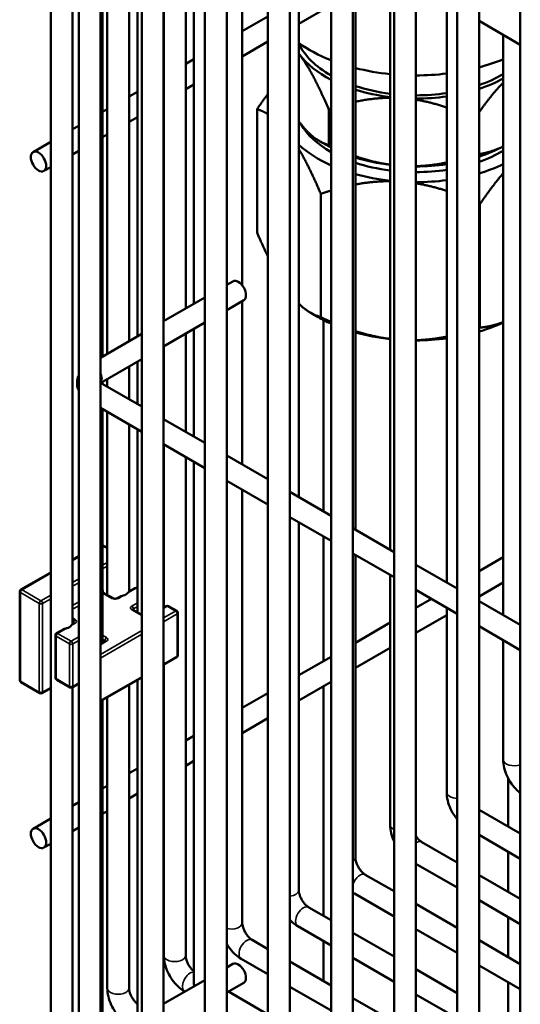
# Model space of a CAD drawing. Header units: inches. Extents: x 1 to 271, y 5 to 171.
# Tile 139 of 256: x 181.95 to 184.66, y 85.9 to 91.23. Entities that reach past the tile are written whole.
import ezdxf

# ---------------------------------------------------------------- set-up
doc = ezdxf.new("R2010")
doc.units = ezdxf.units.IN
doc.header["$LTSCALE"] = 8
doc.header["$MEASUREMENT"] = 0
doc.layers.add('Visible (ANSI)', color=7, linetype='Continuous', lineweight=50)
doc.layers.add('Visible Narrow (ANSI)', color=7, linetype='Continuous', lineweight=35)

msp = doc.modelspace()

# ---------------------------------------------------------------- linework, layer by layer
at = {"layer": 'Visible (ANSI)'}
for p, q in [((182.1141, 102.3964), (182.1141, 85.8093)), ((182.2656, 101.7993), (182.2656, 85.389)), ((182.3837, 101.7993), (182.3837, 85.389)), ((182.6071, 101.6021), (182.6071, 85.1918)), ((182.7252, 101.6021), (182.7252, 85.1918)), ((182.9486, 101.405), (182.9486, 84.9947)), ((183.0667, 101.405), (183.0667, 84.9947)), ((183.2902, 101.2078), (183.2902, 84.7975)), ((183.4083, 101.2078), (183.4083, 84.7975)), ((183.6317, 101.0106), (183.6317, 84.6003)), ((183.7498, 101.0106), (183.7498, 84.6003)), ((183.9732, 100.8134), (183.9732, 84.4031)), ((184.0913, 100.8134), (184.0913, 84.4031)), ((182.2322, 94.5361), (182.2322, 87.9572)), ((184.3148, 94.1767), (184.3148, 84.2059)), ((184.4329, 93.7329), (184.4329, 84.2059)), ((184.6563, 92.9042), (184.6563, 84.0087)), ((182.3952, 92.4003), (182.3952, 89.4064)), ((182.4203, 92.3858), (182.4203, 89.4209)), ((182.5384, 92.3176), (182.5384, 89.4891)), ((182.5833, 92.2917), (182.5833, 89.515)), ((182.7265, 92.209), (182.7265, 89.5977)), ((182.8447, 92.1408), (182.8447, 89.6659)), ((182.8895, 92.1149), (182.8895, 89.6918)), ((183.1509, 91.964), (183.1509, 89.7913)), ((183.4571, 91.7872), (183.4571, 88.6448)), ((183.7633, 91.6104), (183.7633, 88.468)), ((183.9515, 91.5018), (183.9515, 88.3594)), ((183.4571, 91.2078), (183.6317, 91.3086)), ((184.2577, 91.325), (184.2577, 88.1826)), ((183.1509, 91.1674), (183.2902, 91.2478)), ((184.4329, 91.2239), (184.6563, 91.0949)), ((184.5639, 91.1482), (184.5639, 88.0058)), ((183.1509, 91.031), (183.2902, 91.1114)), ((182.8447, 90.9906), (182.8895, 91.0165)), ((182.7252, 90.9216), (182.7265, 90.9224)), ((182.8447, 90.8542), (182.8895, 90.8801)), ((182.5384, 90.8138), (182.5833, 90.8397)), ((182.7252, 90.7853), (182.7265, 90.786)), ((182.3952, 90.7311), (182.4203, 90.7456)), ((183.231, 90.0778), (183.231, 90.7457)), ((183.6192, 90.7449), (183.6192, 90.5512)), ((182.2322, 90.637), (182.2656, 90.6563)), ((182.5384, 90.6774), (182.5833, 90.7033)), ((182.3952, 90.5947), (182.4203, 90.6092)), ((182.0183, 90.5135), (182.1141, 90.5688)), ((183.6053, 90.5521), (183.569, 90.5731)), ((182.2322, 90.5006), (182.2656, 90.5199)), ((182.0774, 90.4113), (182.1141, 90.4324)), ((183.5763, 89.6193), (183.5763, 90.2871)), ((184.4367, 89.5626), (184.4367, 90.2305)), ((183.1, 89.8133), (183.0667, 89.7941)), ((182.9486, 89.7259), (182.7252, 89.5969)), ((183.1591, 89.7111), (183.0667, 89.6578)), ((183.1509, 89.7063), (183.1509, 88.8216)), ((183.5612, 89.6202), (183.5215, 89.6431)), ((182.9486, 89.5896), (182.7252, 89.4606)), ((183.5915, 89.6037), (183.5915, 88.5672)), ((182.8895, 89.5554), (182.8895, 88.9725)), ((182.6071, 89.5288), (182.3837, 89.3998)), ((182.8447, 89.5295), (182.8447, 88.9984)), ((182.7265, 89.4613), (182.7265, 89.0666)), ((182.6071, 89.3924), (182.3846, 89.2639)), ((182.5833, 89.3786), (182.5833, 89.1493)), ((182.5384, 89.3527), (182.5384, 89.1752)), ((182.3952, 89.27), (182.3952, 89.2579)), ((182.4203, 89.2845), (182.4203, 89.2434)), ((182.3837, 89.2645), (182.6071, 89.1355)), ((182.3837, 89.1281), (182.6071, 88.9991)), ((182.3952, 89.1215), (182.3952, 87.8558)), ((182.4203, 89.107), (182.4203, 88.1149)), ((182.7252, 89.0673), (182.9486, 88.9383)), ((182.5384, 89.0388), (182.5384, 88.134)), ((182.5833, 89.0129), (182.5833, 88.0208)), ((182.7252, 88.9309), (182.9486, 88.802)), ((182.7265, 88.9302), (182.7265, 88.0471)), ((182.8447, 88.862), (182.8447, 86.1629)), ((183.0667, 88.8701), (183.2902, 88.7412)), ((182.8895, 88.8361), (182.8895, 86.0092)), ((183.0667, 88.7338), (183.2902, 88.6048)), ((183.1509, 88.6852), (183.1509, 86.3397)), ((183.4083, 88.673), (183.6317, 88.544)), ((183.4083, 88.5366), (183.6317, 88.4076)), ((183.4571, 88.5084), (183.4571, 86.5165)), ((183.7498, 88.4758), (183.9732, 88.3468)), ((183.5915, 88.4308), (183.5915, 87.7572)), ((182.3952, 88.385), (182.4203, 88.3705)), ((182.2322, 88.305), (182.2656, 88.3243)), ((183.7498, 88.3394), (183.9732, 88.2104)), ((183.7633, 88.3316), (183.7633, 86.6933)), ((184.4329, 88.243), (184.5639, 88.3186)), ((184.0913, 88.2786), (184.3148, 88.1496)), ((181.9524, 88.1435), (182.1141, 88.2368)), ((183.9515, 88.223), (183.9515, 86.8701)), ((182.5697, 88.1521), (182.5377, 88.1336)), ((182.5822, 88.1521), (182.5833, 88.1515)), ((184.4329, 88.1066), (184.5639, 88.1823)), ((181.9462, 87.6534), (181.9462, 88.1327)), ((182.4514, 88.097), (182.3963, 88.1288)), ((182.4883, 88.1051), (182.4743, 88.097)), ((184.0913, 88.1422), (184.3148, 88.0132)), ((182.7391, 88.0543), (182.7252, 88.0463)), ((182.7516, 88.0543), (182.7965, 88.0284)), ((184.0913, 88.0458), (184.1748, 88.094)), ((184.2577, 88.0462), (184.2577, 87.0469)), ((184.4329, 88.0814), (184.6563, 87.9524)), ((182.6071, 88.0071), (182.5592, 88.0347)), ((182.8027, 88.0176), (182.8027, 87.7881)), ((184.0913, 87.9094), (184.2577, 88.0055)), ((182.2409, 87.9622), (182.2315, 87.9568)), ((183.7633, 87.8564), (183.9515, 87.965)), ((184.4329, 87.945), (184.6563, 87.816)), ((182.1392, 87.8963), (182.1392, 87.6669)), ((182.1821, 87.9283), (182.1455, 87.9071)), ((182.4103, 87.8645), (182.3881, 87.8516)), ((183.7633, 87.72), (183.9515, 87.8287)), ((184.5639, 87.8694), (184.5639, 87.2237)), ((182.7252, 87.7361), (182.7965, 87.7773)), ((183.4571, 87.6796), (183.6317, 87.7804)), ((182.7265, 87.7369), (182.7265, 86.1629)), ((181.9524, 87.6426), (182.055, 87.5834)), ((182.1455, 87.656), (182.2179, 87.6142)), ((182.2656, 87.6345), (182.2304, 87.6142)), ((182.2322, 87.6152), (182.2322, 85.8093)), ((182.3837, 87.539), (182.6071, 87.6679)), ((182.5384, 87.6283), (182.5384, 85.9861)), ((182.5833, 87.6542), (182.5833, 85.8324)), ((183.4571, 87.5432), (183.6317, 87.644)), ((183.5915, 87.6208), (183.5915, 86.3766)), ((182.1141, 87.6103), (182.0675, 87.5834)), ((183.1509, 87.5028), (183.2902, 87.5832)), ((182.3952, 87.5456), (182.3952, 85.7097)), ((182.4203, 87.5601), (182.4203, 85.9861)), ((183.1509, 87.3664), (183.2902, 87.4469)), ((182.8447, 87.326), (182.8895, 87.3519)), ((182.7252, 87.2571), (182.7265, 87.2578)), ((182.8447, 87.1896), (182.8895, 87.2156)), ((182.5384, 87.1492), (182.5833, 87.1751)), ((182.7252, 87.1207), (182.7265, 87.1215)), ((184.5915, 87.1206), (184.5915, 86.8601)), ((182.3952, 87.0665), (182.4203, 87.081)), ((182.5384, 87.0128), (182.5833, 87.0388)), ((182.2322, 86.9724), (182.2656, 86.9917)), ((182.3952, 86.9301), (182.4203, 86.9446)), ((184.4329, 86.9516), (184.6563, 86.8227)), ((182.0183, 86.849), (182.1141, 86.9042)), ((182.2322, 86.836), (182.2656, 86.8553)), ((184.4329, 86.8153), (184.6563, 86.6863)), ((182.0774, 86.7467), (182.1141, 86.7678)), ((184.1236, 86.7766), (184.3148, 86.6662)), ((184.5915, 86.7237), (184.5915, 86.5065)), ((184.0913, 86.6588), (184.3148, 86.5299)), ((183.8173, 86.5998), (183.9732, 86.5098)), ((184.4329, 86.598), (184.6563, 86.4691)), ((183.7583, 86.4975), (183.9732, 86.3734)), ((184.0913, 86.4416), (184.3148, 86.3126)), ((184.4329, 86.4617), (184.6563, 86.3327)), ((183.5111, 86.423), (183.6317, 86.3534)), ((184.5915, 86.3701), (184.5915, 86.1529)), ((183.452, 86.3207), (183.6317, 86.217)), ((183.7498, 86.2852), (183.9732, 86.1562)), ((184.0913, 86.3052), (184.3148, 86.1763)), ((183.2049, 86.2462), (183.2902, 86.197)), ((183.5915, 86.2402), (183.5915, 86.023)), ((184.4329, 86.2444), (184.6563, 86.1154)), ((183.1458, 86.1439), (183.2902, 86.0606)), ((183.4083, 86.1288), (183.6317, 85.9998)), ((183.7498, 86.1488), (183.9732, 86.0198)), ((183.1, 86.1166), (183.0667, 86.0974)), ((184.0913, 86.088), (184.3148, 85.959)), ((184.4329, 86.1081), (184.6563, 85.9791)), ((182.9486, 86.0292), (182.7252, 85.9002)), ((184.5915, 86.0165), (184.5915, 85.7993)), ((182.8396, 85.9671), (182.8403, 85.9667)), ((183.1591, 86.0143), (183.0667, 85.961)), ((183.0766, 85.9667), (183.2902, 85.8434)), ((183.4083, 85.9924), (183.6317, 85.8634)), ((183.7498, 85.9316), (183.9732, 85.8026)), ((184.0913, 85.9516), (184.3148, 85.8227))]:
    msp.add_line(p, q, dxfattribs=at)
for centre, start, end in [((182.576, 88.1413), 60, 120), ((181.9587, 88.1327), 120, 180), ((182.7453, 88.0435), 60, 120), ((182.7902, 88.0176), 0, 60), ((182.1517, 87.8963), 120, 180), ((182.7902, 87.7881), 300, 0), ((181.9587, 87.6534), 180, 240), ((182.1517, 87.6669), 180, 240), ((182.0612, 87.5942), 240, 300), ((182.2242, 87.625), 240, 300)]:
    msp.add_arc(centre, 0.0125, start, end, dxfattribs=at)
for centre, major_axis, start_param, end_param in [((184.0915, 91.3978), (-0.8125, 0), 0.674896, 0.969265), ((184.0915, 91.2002), (-0.6575, 0), 0.265992, 0.79636), ((184.0915, 91.2002), (0.6875, 0), 3.537283, 3.551656), ((184.0915, 91.2002), (-0.6875, 0), 0.410063, 0.838206), ((184.0915, 91.3978), (-0.8125, 0), 2.004414, 2.191297), ((184.0915, 91.3978), (-0.8125, 0), 1.155046, 1.397583), ((184.0915, 91.3978), (-0.8125, 0), 1.570605, 1.776797), ((184.0915, 91.2002), (-0.6575, 0), 2.116716, 2.372457), ((184.0915, 91.2002), (-0.6575, 0), 1.048251, 1.356175), ((184.0915, 91.2002), (-0.6875, 0), 2.090414, 2.328368), ((184.0915, 91.2002), (-0.6875, 0), 1.073207, 1.365677), ((184.0915, 91.2002), (-0.6575, 0), 1.570559, 1.826336), ((184.0915, 91.2002), (-0.6875, 0), 1.57057, 1.814952), ((184.0915, 90.7837), (-0.656, 0), 0.322599, 0.79412), ((184.0915, 90.7837), (-0.75, 0), 0.562665, 0.910862), ((184.0915, 90.8327), (-0.6875, 0), 0.785398, 0.838206), ((184.0915, 90.8327), (-0.6875, 0), 2.090414, 2.328368), ((184.0915, 90.7837), (-0.656, 0), 2.118106, 2.374823), ((184.0915, 90.8327), (-0.6875, 0), 1.073207, 1.365677), ((184.0915, 90.7837), (-0.656, 0), 1.046934, 1.355676), ((184.0915, 90.8327), (-0.6875, 0), 1.57057, 1.814952), ((184.0915, 90.7837), (-0.75, 0), 2.043358, 2.252216), ((184.0915, 90.7837), (-0.75, 0), 1.117943, 1.382984), ((184.0915, 90.7837), (-0.656, 0), 1.570559, 1.826933), ((184.0915, 90.7837), (-0.75, 0), 1.570589, 1.794244), ((183.1295, 89.7622), (-0.0295, 0.0511), 3.141593, 6.283185), ((184.0915, 89.9264), (-0.75, 0), 0.785398, 0.910862), ((184.0915, 89.9264), (-0.75, 0), 2.043358, 2.252216), ((184.0915, 89.9264), (-0.75, 0), 1.117943, 1.382984), ((184.0915, 89.9264), (-0.75, 0), 1.570589, 1.794244), ((182.4794, 88.1418), (0.0591, 0), 5.19936, 5.796215), ((182.1731, 87.965), (0.0591, 0), 5.19936, 5.796215), ((183.1295, 86.0655), (-0.0295, 0.0511), 3.141593, 6.283185), ((182.9486, 86.0092), (-0.0591, 0), 0, 0.35832)]:
    msp.add_ellipse(centre, major_axis=major_axis, ratio=0.57735, start_param=start_param, end_param=end_param, dxfattribs=at)
for centre in [(182.0479, 90.4624), (182.0479, 86.7978)]:
    msp.add_ellipse(centre, major_axis=(0.0295, -0.0511), ratio=0.57735, dxfattribs=at)
for points, weights in [([(183.461, 91.0419), (183.459, 91.0445), (183.4571, 91.047)], [1.35590551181, 1.35590551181, 1.35583780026]), ([(183.6192, 90.7449), (183.5344, 90.9444), (183.461, 91.0419)], [1.25855587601, 1.35590551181, 1.35590551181]), ([(184.5639, 90.8908), (184.5016, 90.8258), (184.4329, 90.7288)], [1.34311795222, 1.32390872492, 1.27584376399]), ([(183.231, 90.7457), (183.2614, 90.7902), (183.2902, 90.8287)], [1.60230778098, 1.62800621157, 1.64837613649]), ([(183.9515, 90.8076), (183.8602, 90.8068), (183.7633, 90.7858)], [1.3531113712, 1.34498495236, 1.31322383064]), ([(184.2577, 90.755), (184.1723, 90.7842), (184.0913, 90.797)], [1.31518408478, 1.34257852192, 1.35154395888]), ([(183.2902, 90.7192), (183.2617, 90.7363), (183.231, 90.7457)], [1.66816555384, 1.64140263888, 1.60230778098]), ([(183.6317, 90.7491), (183.6255, 90.7471), (183.6192, 90.7449)], [1.26384269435, 1.26123618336, 1.25855587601]), ([(183.461, 90.6745), (183.459, 90.6771), (183.4571, 90.6797)], [1.35590551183, 1.35590551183, 1.35583780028]), ([(183.6192, 90.5512), (183.5344, 90.577), (183.461, 90.6745)], [1.25855587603, 1.35590551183, 1.35590551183]), ([(183.6317, 90.5453), (183.6255, 90.5482), (183.6192, 90.5512)], [1.26384269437, 1.26123618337, 1.25855587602]), ([(183.5763, 90.2871), (183.5129, 90.4362), (183.4571, 90.5304)], [1.60230778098, 1.68523300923, 1.71267451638]), ([(184.5639, 90.5447), (184.5016, 90.5126), (184.4329, 90.5023)], [1.34311795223, 1.32390872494, 1.275843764]), ([(183.9515, 90.4448), (183.8602, 90.4576), (183.7633, 90.4913)], [1.35311137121, 1.34498495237, 1.31322383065]), ([(184.2577, 90.4571), (184.1723, 90.4391), (184.0913, 90.4369)], [1.3151840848, 1.34257852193, 1.35154395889]), ([(184.5639, 90.3988), (184.5036, 90.3285), (184.4367, 90.2305)], [1.69086232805, 1.66002358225, 1.60230778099]), ([(183.9515, 90.3555), (183.8596, 90.356), (183.7633, 90.3377)], [1.72389665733, 1.71611676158, 1.68258146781]), ([(184.2577, 90.3031), (184.1725, 90.3311), (184.0913, 90.344)], [1.67982043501, 1.71018798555, 1.72069204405]), ([(183.6317, 90.3051), (183.6044, 90.2968), (183.5763, 90.2871)], [1.62900804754, 1.61646667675, 1.60230778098]), ([(184.4367, 90.2305), (184.4348, 90.2314), (184.4329, 90.2323)], [1.60230778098, 1.60327720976, 1.60423905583]), ([(183.2902, 89.9472), (183.2617, 90.0056), (183.231, 90.0778)], [1.66816555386, 1.6414026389, 1.60230778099]), ([(183.5763, 89.6193), (183.5129, 89.6385), (183.4571, 89.6925)], [1.60230778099, 1.68523300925, 1.71267451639]), ([(183.6317, 89.594), (183.6044, 89.6058), (183.5763, 89.6193)], [1.62900804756, 1.61646667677, 1.60230778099]), ([(184.5639, 89.5927), (184.5036, 89.5689), (184.4367, 89.5626)], [1.69086232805, 1.66002358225, 1.60230778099]), ([(183.9515, 89.5015), (183.8596, 89.5131), (183.7633, 89.544)], [1.72389665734, 1.7161167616, 1.68258146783]), ([(184.4367, 89.5626), (184.4348, 89.5619), (184.4329, 89.5613)], [1.60230778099, 1.60327720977, 1.60423905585]), ([(184.2577, 89.5135), (184.1725, 89.4968), (184.0913, 89.4946)], [1.67982043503, 1.71018798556, 1.72069204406])]:
    msp.add_rational_spline(points, weights, degree=2, dxfattribs=at)
for points, knots in [([(182.2656, 89.3057), (182.2637, 89.3016), (182.2621, 89.2973), (182.2571, 89.281), (182.2557, 89.2679), (182.2578, 89.2436), (182.2609, 89.2324), (182.2656, 89.2222)], [0.5288605, 0.5288605, 0.5288605, 0.5288605, 0.6114508, 0.6114508, 0.8367846, 0.8367846, 1.0419358, 1.0419358, 1.0419358, 1.0419358]), ([(182.3952, 88.1297), (182.3952, 88.1296), (182.3953, 88.1295), (182.3956, 88.1292), (182.3959, 88.129), (182.3963, 88.1288)], [5.2741691, 5.2741691, 5.2741691, 5.2741691, 5.3407075, 5.3407075, 5.4977871, 5.4977871, 5.4977871, 5.4977871]), ([(182.4514, 88.097), (182.452, 88.0966), (182.4527, 88.0963), (182.4545, 88.0956), (182.4556, 88.0953), (182.458, 88.0948), (182.4594, 88.0946), (182.4622, 88.0944), (182.4637, 88.0944), (182.4666, 88.0946), (182.468, 88.0948), (182.4705, 88.0954), (182.4716, 88.0958), (182.4732, 88.0964), (182.4738, 88.0967), (182.4743, 88.097)], [1.570796, 1.570796, 1.570796, 1.570796, 1.77752, 1.77752, 2.000981, 2.000981, 2.240036, 2.240036, 2.48801, 2.48801, 2.735675, 2.735675, 2.973339, 2.973339, 3.141593, 3.141593, 3.141593, 3.141593]), ([(182.4883, 88.1051), (182.4889, 88.1054), (182.4894, 88.1057), (182.4952, 88.1085), (182.501, 88.1098), (182.5066, 88.1115), (182.5068, 88.1116), (182.507, 88.1116)], [0.38810874, 0.38810874, 0.38810874, 0.38810874, 0.39276015, 0.39276015, 0.43736271, 0.43736271, 0.43885131, 0.43885131, 0.43885131, 0.43885131]), ([(182.5316, 88.1258), (182.533, 88.1274), (182.5342, 88.129), (182.5362, 88.1316), (182.537, 88.1329), (182.5376, 88.1335), (182.5377, 88.1336), (182.5377, 88.1336)], [-0.07597564, -0.07597564, -0.07597564, -0.07597564, -0.05379539, -0.05379539, -0.03086885, -0.03086885, -0.02686946, -0.02686946, -0.02686946, -0.02686946]), ([(182.5577, 88.0359), (182.5577, 88.0359), (182.5577, 88.0358), (182.5578, 88.0357), (182.558, 88.0356), (182.5585, 88.0352), (182.5588, 88.035), (182.5592, 88.0347)], [1.1903078, 1.1903078, 1.1903078, 1.1903078, 1.2566371, 1.2566371, 1.4137167, 1.4137167, 1.5707963, 1.5707963, 1.5707963, 1.5707963]), ([(182.1821, 87.9283), (182.1826, 87.9286), (182.1832, 87.9289), (182.189, 87.9317), (182.1948, 87.933), (182.2004, 87.9347), (182.2006, 87.9348), (182.2008, 87.9348)], [0.38810874, 0.38810874, 0.38810874, 0.38810874, 0.39276015, 0.39276015, 0.43736271, 0.43736271, 0.43885131, 0.43885131, 0.43885131, 0.43885131]), ([(182.2253, 87.949), (182.2268, 87.9506), (182.228, 87.9522), (182.2299, 87.9548), (182.2308, 87.9561), (182.2314, 87.9567), (182.2314, 87.9568), (182.2315, 87.9568)], [-0.07597564, -0.07597564, -0.07597564, -0.07597564, -0.05379539, -0.05379539, -0.03086885, -0.03086885, -0.02686946, -0.02686946, -0.02686946, -0.02686946]), ([(182.2409, 87.9622), (182.2414, 87.9625), (182.2417, 87.9627), (182.2422, 87.9631), (182.2423, 87.9633), (182.2424, 87.9634), (182.2424, 87.9634), (182.2424, 87.9634)], [3.1415927, 3.1415927, 3.1415927, 3.1415927, 3.2986723, 3.2986723, 3.4557519, 3.4557519, 3.5220812, 3.5220812, 3.5220812, 3.5220812]), ([(182.3837, 87.8489), (182.3845, 87.8494), (182.3853, 87.8499), (182.3868, 87.8509), (182.3874, 87.8513), (182.3881, 87.8516)], [0.33550007, 0.33550007, 0.33550007, 0.33550007, 0.34585844, 0.34585844, 0.3559885, 0.3559885, 0.3559885, 0.3559885]), ([(182.4118, 87.8656), (182.4118, 87.8656), (182.4118, 87.8656), (182.4117, 87.8655), (182.4115, 87.8653), (182.4111, 87.865), (182.4107, 87.8647), (182.4103, 87.8645)], [2.7611041, 2.7611041, 2.7611041, 2.7611041, 2.8274334, 2.8274334, 2.984513, 2.984513, 3.1415927, 3.1415927, 3.1415927, 3.1415927]), ([(184.5639, 87.2237), (184.5639, 87.2083), (184.566, 87.1929), (184.5733, 87.1625), (184.5786, 87.1475), (184.592, 87.1187), (184.6, 87.1048), (184.6183, 87.0788), (184.6286, 87.0667), (184.6452, 87.051), (184.6506, 87.0463), (184.6563, 87.0419)], [1.570796, 1.570796, 1.570796, 1.570796, 1.884956, 1.884956, 2.199115, 2.199115, 2.513274, 2.513274, 2.827433, 2.827433, 2.972678, 2.972678, 2.972678, 2.972678]), ([(184.2577, 87.0469), (184.2577, 87.0315), (184.2597, 87.0161), (184.2671, 86.9857), (184.2724, 86.9707), (184.2857, 86.9419), (184.2938, 86.928), (184.3067, 86.9097), (184.3106, 86.9045), (184.3148, 86.8995)], [1.570796, 1.570796, 1.570796, 1.570796, 1.884956, 1.884956, 2.199115, 2.199115, 2.513274, 2.513274, 2.641941, 2.641941, 2.641941, 2.641941]), ([(183.9515, 86.8701), (183.9515, 86.8547), (183.9535, 86.8393), (183.9609, 86.8089), (183.9662, 86.7939), (183.973, 86.7792), (183.9731, 86.7789), (183.9732, 86.7787)], [1.5707963, 1.5707963, 1.5707963, 1.5707963, 1.8849556, 1.8849556, 2.1991149, 2.1991149, 2.2050816, 2.2050816, 2.2050816, 2.2050816]), ([(184.0913, 86.809), (184.0915, 86.8087), (184.0918, 86.8083), (184.0958, 86.8024), (184.1, 86.7971), (184.1083, 86.7883), (184.1124, 86.7845), (184.1188, 86.7796), (184.1214, 86.7779), (184.1236, 86.7766)], [2.4739772, 2.4739772, 2.4739772, 2.4739772, 2.4880104, 2.4880104, 2.7356749, 2.7356749, 2.9733388, 2.9733388, 3.1415927, 3.1415927, 3.1415927, 3.1415927]), ([(183.7633, 86.6933), (183.7633, 86.6902), (183.7636, 86.6864), (183.7651, 86.6775), (183.7663, 86.6723), (183.7699, 86.6611), (183.7724, 86.6551), (183.7783, 86.643), (183.7819, 86.6369), (183.7896, 86.6256), (183.7938, 86.6203), (183.8021, 86.6115), (183.8062, 86.6077), (183.8126, 86.6028), (183.8151, 86.6011), (183.8173, 86.5998)], [1.570796, 1.570796, 1.570796, 1.570796, 1.77752, 1.77752, 2.000981, 2.000981, 2.240036, 2.240036, 2.48801, 2.48801, 2.735675, 2.735675, 2.973339, 2.973339, 3.141593, 3.141593, 3.141593, 3.141593]), ([(183.4571, 86.5165), (183.4571, 86.5134), (183.4574, 86.5096), (183.4589, 86.5007), (183.4601, 86.4955), (183.4637, 86.4843), (183.4662, 86.4783), (183.4721, 86.4662), (183.4757, 86.4601), (183.4834, 86.4488), (183.4876, 86.4435), (183.4959, 86.4347), (183.4999, 86.4309), (183.5064, 86.426), (183.5089, 86.4243), (183.5111, 86.423)], [1.570796, 1.570796, 1.570796, 1.570796, 1.77752, 1.77752, 2.000981, 2.000981, 2.240036, 2.240036, 2.48801, 2.48801, 2.735675, 2.735675, 2.973339, 2.973339, 3.141593, 3.141593, 3.141593, 3.141593]), ([(183.1509, 86.3397), (183.1509, 86.3366), (183.1512, 86.3328), (183.1526, 86.3239), (183.1539, 86.3187), (183.1575, 86.3075), (183.1599, 86.3015), (183.1659, 86.2894), (183.1694, 86.2833), (183.1772, 86.272), (183.1814, 86.2667), (183.1896, 86.2579), (183.1937, 86.2541), (183.2002, 86.2492), (183.2027, 86.2475), (183.2049, 86.2462)], [1.570796, 1.570796, 1.570796, 1.570796, 1.77752, 1.77752, 2.000981, 2.000981, 2.240036, 2.240036, 2.48801, 2.48801, 2.735675, 2.735675, 2.973339, 2.973339, 3.141593, 3.141593, 3.141593, 3.141593]), ([(183.4083, 86.3555), (183.4105, 86.3532), (183.4127, 86.3509), (183.4263, 86.338), (183.4387, 86.3285), (183.452, 86.3207)], [2.7636433, 2.7636433, 2.7636433, 2.7636433, 2.8274334, 2.8274334, 3.1415927, 3.1415927, 3.1415927, 3.1415927]), ([(183.0667, 86.2252), (183.0703, 86.2192), (183.074, 86.2134), (183.0872, 86.1948), (183.0975, 86.1827), (183.1201, 86.1612), (183.1324, 86.1517), (183.1458, 86.1439)], [2.3768488, 2.3768488, 2.3768488, 2.3768488, 2.5132741, 2.5132741, 2.8274334, 2.8274334, 3.1415927, 3.1415927, 3.1415927, 3.1415927]), ([(182.7265, 86.1629), (182.7265, 86.1475), (182.7286, 86.1321), (182.736, 86.1017), (182.7413, 86.0867), (182.7546, 86.0579), (182.7626, 86.044), (182.781, 86.018), (182.7913, 86.0059), (182.8139, 85.9844), (182.8262, 85.9749), (182.8396, 85.9671)], [1.570796, 1.570796, 1.570796, 1.570796, 1.884956, 1.884956, 2.199115, 2.199115, 2.513274, 2.513274, 2.827433, 2.827433, 3.141593, 3.141593, 3.141593, 3.141593]), ([(182.8447, 86.1629), (182.8447, 86.1598), (182.8449, 86.156), (182.8464, 86.1471), (182.8477, 86.1419), (182.8513, 86.1307), (182.8537, 86.1247), (182.8597, 86.1126), (182.8632, 86.1065), (182.8709, 86.0952), (182.8751, 86.0899), (182.8828, 86.0817), (182.8863, 86.0785), (182.8895, 86.0758)], [1.570796, 1.570796, 1.570796, 1.570796, 1.77752, 1.77752, 2.000981, 2.000981, 2.240036, 2.240036, 2.48801, 2.48801, 2.735675, 2.735675, 2.937449, 2.937449, 2.937449, 2.937449]), ([(182.4203, 85.9861), (182.4203, 85.9707), (182.4224, 85.9553), (182.4297, 85.9249), (182.435, 85.9099), (182.4484, 85.8811), (182.4564, 85.8672), (182.4747, 85.8412), (182.485, 85.8291), (182.5077, 85.8076), (182.52, 85.7981), (182.5334, 85.7903)], [1.570796, 1.570796, 1.570796, 1.570796, 1.884956, 1.884956, 2.199115, 2.199115, 2.513274, 2.513274, 2.827433, 2.827433, 3.141593, 3.141593, 3.141593, 3.141593]), ([(182.5384, 85.9861), (182.5384, 85.983), (182.5387, 85.9792), (182.5402, 85.9703), (182.5414, 85.9651), (182.545, 85.9539), (182.5475, 85.9479), (182.5534, 85.9358), (182.557, 85.9297), (182.5647, 85.9184), (182.5689, 85.9131), (182.5766, 85.9049), (182.58, 85.9017), (182.5833, 85.899)], [1.570796, 1.570796, 1.570796, 1.570796, 1.77752, 1.77752, 2.000981, 2.000981, 2.240036, 2.240036, 2.48801, 2.48801, 2.735675, 2.735675, 2.937449, 2.937449, 2.937449, 2.937449])]:
    msp.add_open_spline(points, degree=3, knots=knots, dxfattribs=at)
msp.add_open_spline([(183.7498, 86.5028), (183.7526, 86.5009), (183.7554, 86.4992), (183.7583, 86.4975)], degree=3, dxfattribs=at)
at = {"layer": 'Visible Narrow (ANSI)'}
for p, q in [((182.3952, 88.3808), (182.4203, 88.3663)), ((182.2322, 88.3008), (182.2656, 88.3201)), ((182.4203, 88.291), (182.3952, 88.2765)), ((182.3952, 88.2561), (182.4203, 88.2706)), ((181.9587, 88.1429), (182.1141, 88.2326)), ((182.2656, 88.2017), (182.2322, 88.1824)), ((182.2322, 88.162), (182.2656, 88.1813)), ((182.5316, 88.1258), (182.576, 88.1515)), ((182.576, 88.1515), (182.5833, 88.1472)), ((181.9498, 88.1276), (182.0524, 88.0684)), ((181.9498, 87.6483), (181.9498, 88.1276)), ((182.0612, 88.0837), (181.9587, 88.1429)), ((182.1141, 88.1142), (182.0612, 88.0837)), ((182.3952, 88.1252), (182.4452, 88.0963)), ((182.3988, 88.1273), (182.3988, 88.1333)), ((182.4805, 88.0963), (182.507, 88.1116)), ((182.0524, 88.0684), (182.0524, 87.5891)), ((182.07, 88.0684), (182.1141, 88.0938)), ((182.07, 87.5891), (182.07, 88.0684)), ((182.2656, 88.0767), (182.2322, 88.0575)), ((182.2322, 88.0371), (182.2656, 88.0563)), ((182.5833, 88.072), (182.553, 88.0545)), ((182.5618, 88.0392), (182.5833, 88.0516)), ((182.7252, 88.0421), (182.7453, 88.0537)), ((182.7453, 88.0537), (182.7902, 88.0278)), ((182.2472, 87.982), (182.2322, 87.9907)), ((182.553, 88.0341), (182.6071, 88.0029)), ((182.5618, 88.0332), (182.5618, 88.0392)), ((182.7902, 88.0278), (182.7252, 87.9902)), ((182.7252, 87.9698), (182.7991, 88.0124)), ((182.7991, 88.0124), (182.7991, 87.783)), ((182.1517, 87.9065), (182.2008, 87.9348)), ((182.2253, 87.949), (182.2472, 87.9616)), ((182.2322, 87.9703), (182.2383, 87.9667)), ((182.2383, 87.9667), (182.2383, 87.9607)), ((182.1429, 87.8912), (182.2154, 87.8494)), ((182.1429, 87.6618), (182.1429, 87.8912)), ((182.2242, 87.8647), (182.1517, 87.9065)), ((182.2656, 87.8885), (182.2242, 87.8647)), ((182.6071, 87.922), (182.3837, 87.793)), ((182.3837, 87.7726), (182.6071, 87.9016)), ((182.4165, 87.8843), (182.3952, 87.8966)), ((182.2154, 87.8494), (182.2154, 87.6199)), ((182.233, 87.8494), (182.2656, 87.8681)), ((182.233, 87.6199), (182.233, 87.8494)), ((182.3837, 87.8449), (182.4165, 87.8638)), ((182.3952, 87.8762), (182.4077, 87.8689)), ((182.4077, 87.8689), (182.4077, 87.863)), ((182.7991, 87.783), (182.7252, 87.7404)), ((182.6071, 87.6722), (182.3837, 87.5432)), ((182.0524, 87.5891), (181.9498, 87.6483)), ((182.2154, 87.6199), (182.1429, 87.6618)), ((182.2656, 87.6387), (182.233, 87.6199)), ((182.1141, 87.6145), (182.07, 87.5891))]:
    msp.add_line(p, q, dxfattribs=at)
for centre, major_axis, start_param, end_param in [((182.3501, 89.3122), (0.0295, -0.0511), 0.159548, 1.420496), ((182.576, 88.1413), (-0.0063, 0.0108), 5.497787, 6.283185), ((182.576, 88.1413), (0.0063, 0.0108), 0, 0.785398), ((181.9587, 88.1327), (-0.0125, 0), 0, 0.785398), ((181.9587, 88.1327), (0.0063, 0.0108), 0.785398, 2.356194), ((181.9587, 88.1327), (-0.0062, 0.0108), 5.497787, 6.283185), ((182.3812, 88.1231), (0.0125, 0.0217), 5.497787, 6.152993), ((182.39, 88.118), (0.0063, 0.0108), 0, 0.159476), ((182.4077, 88.1282), (-0.0125, 0), 5.497787, 6.102954), ((182.4452, 88.0861), (0.0063, 0.0108), 0, 0.785398), ((182.4628, 88.1065), (0.025, 0), 3.926991, 5.497787), ((182.4805, 88.0861), (-0.0063, 0.0108), 5.497787, 6.283185), ((182.0612, 88.0735), (-0.0062, -0.0108), 3.926991, 5.497787), ((182.0612, 88.0735), (0.0125, 0), 3.926991, 5.497787), ((182.0612, 88.0735), (-0.0063, 0.0108), 3.926991, 5.497787), ((182.5707, 88.0443), (-0.025, 0), 5.497787, 7.068583), ((182.553, 88.0443), (0.0062, -0.0108), 0.785398, 2.356194), ((182.7453, 88.0435), (-0.0063, 0.0108), 5.497787, 6.283185), ((182.7453, 88.0435), (0.0063, 0.0108), 0, 0.785398), ((182.553, 88.0239), (0.0062, 0.0108), 0, 0.785398), ((182.5707, 88.0341), (-0.0125, 0), 5.497787, 6.11528), ((182.7902, 88.0176), (0.0062, 0.0108), 0, 0.785398), ((182.7902, 88.0176), (0.0062, -0.0108), 0.785398, 2.356194), ((182.7902, 88.0176), (0.0125, 0), 5.497787, 6.283185), ((182.2472, 87.9718), (0.0063, 0.0108), 0.785398, 2.356194), ((182.2295, 87.9616), (0.0125, 0), 0.167906, 0.785398), ((182.2472, 87.9514), (-0.0062, 0.0108), 5.497787, 6.283185), ((182.2295, 87.9718), (0.025, 0), 5.497787, 7.068583), ((182.1517, 87.8963), (-0.0125, 0), 0, 0.785398), ((182.1517, 87.8963), (0.0063, 0.0108), 0.785398, 2.356194), ((182.1517, 87.8963), (-0.0062, 0.0108), 5.497787, 6.283185), ((182.4165, 87.8741), (0.0063, 0.0108), 0.785398, 2.356194), ((182.3988, 87.8741), (0.025, 0), 5.497787, 7.068583), ((182.2242, 87.8545), (-0.0062, -0.0108), 3.926991, 5.497787), ((182.2242, 87.8545), (0.0125, 0), 3.926991, 5.497787), ((182.2242, 87.8545), (-0.0063, 0.0108), 3.926991, 5.497787), ((182.3988, 87.8638), (0.0125, 0), 0.167906, 0.785398), ((182.4165, 87.8536), (-0.0062, 0.0108), 5.497787, 6.283185), ((182.7902, 87.7881), (0.0063, -0.0108), 0, 0.785398), ((182.7902, 87.7881), (0.0125, 0), 5.497787, 6.283185), ((181.9587, 87.6534), (-0.0125, 0), 0, 0.785398), ((181.9587, 87.6534), (-0.0062, -0.0108), 5.497787, 6.283185), ((182.1517, 87.6669), (-0.0125, 0), 0, 0.785398), ((182.1517, 87.6669), (-0.0062, -0.0108), 5.497787, 6.283185), ((182.2242, 87.625), (-0.0125, 0), 0.785398, 2.356194), ((182.2242, 87.625), (-0.0062, -0.0108), 5.497787, 6.283185), ((182.2242, 87.625), (0.0063, -0.0108), 0, 0.785398), ((182.0612, 87.5942), (-0.0062, -0.0108), 5.497787, 6.283185), ((182.0612, 87.5942), (-0.0125, 0), 0.785398, 2.356194), ((182.0612, 87.5942), (0.0063, -0.0108), 0, 0.785398), ((184.623, 87.2237), (-0.0591, 0), 0, 2.170327), ((184.3167, 87.0469), (-0.0591, 0), 0, 1.53721), ((184.0105, 86.8701), (-0.0591, 0), 0, 0.887419), ((184.094, 86.7255), (0.0295, 0.0511), 0, 0.849972), ((183.7043, 86.6933), (0.0591, 0), 5.592405, 6.283185), ((183.7878, 86.5487), (0.0295, 0.0511), 0, 1.928673), ((183.3981, 86.5165), (0.0591, 0), 4.886176, 6.283185), ((183.7878, 86.5487), (-0.0295, -0.0511), 5.925309, 6.283185), ((183.4816, 86.3719), (-0.0295, -0.0511), 3.141593, 6.283185), ((183.0918, 86.3397), (0.0591, 0), 4.273514, 6.283185), ((183.1753, 86.1951), (-0.0295, -0.0511), 3.141593, 6.283185), ((182.7856, 86.1629), (-0.0591, 0), 0, 3.141593), ((182.8691, 86.0183), (-0.0295, -0.0511), 3.416151, 6.283185), ((182.4794, 85.9861), (-0.0591, 0), 0, 3.141593)]:
    msp.add_ellipse(centre, major_axis=major_axis, ratio=0.57735, start_param=start_param, end_param=end_param, dxfattribs=at)

doc.saveas('drawing.dxf')
